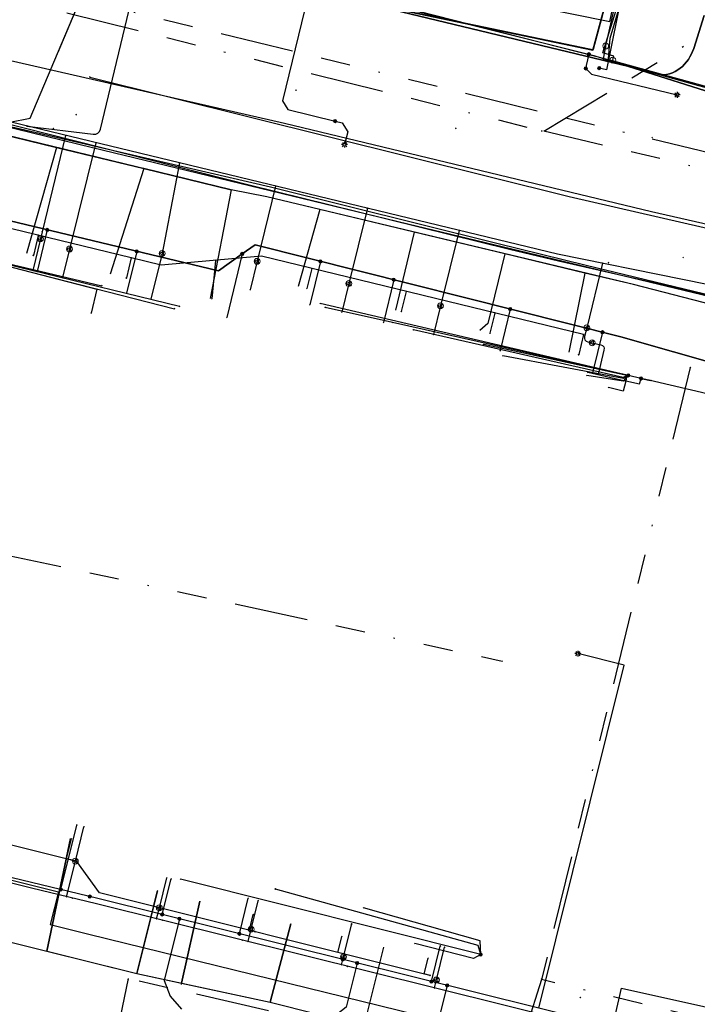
# Model space of a CAD drawing. Header units: metres. Extents: x 253430 to 254090, y 592748 to 593165.
# Tile 42 of 146: x 253466 to 253512, y 593046 to 593113. Entities that reach past the tile are written whole.
import ezdxf
from ezdxf.lldxf.tags import DXFTag

# ---------------------------------------------------------------- set-up
doc = ezdxf.new("R2010")
doc.units = ezdxf.units.M
doc.linetypes.add('RI-OVERIG-SO', pattern=[17, 5, -2, 2, -2, 0, -2, 2, -2])
for name, color, linetype in [('B-WE-IE-MEUBILAIR-S', 7, 'Continuous'), ('B-WE-KL-DATA-G', 90, 'KL-DATA-SO'), ('B-WE-KL-DATA_DUCT-G', 90, 'Continuous'), ('B-WE-KL-DATA_HULPSTUK-S', 90, 'Continuous'), ('B-WE-KL-DATA_KABELBED-G', 90, 'Continuous'), ('B-WE-KL-ET_LS-G', 190, 'KL-LS-SO'), ('B-WE-KL-ET_LS_HULPSTUK-S', 190, 'Continuous'), ('B-WE-KL-ET_LS_KABELBED-G', 190, 'Continuous'), ('B-WE-KL-ET_MS-G', 130, 'KL-MS-SO'), ('B-WE-KL-ET_MS_KABELBED-G', 130, 'Continuous'), ('B-WE-KL-GAS_LD-G', 50, 'KL-GAS_LD-SO'), ('B-WE-KL-GAS_LD_HULPSTUK-S', 50, 'Continuous'), ('B-WE-KL-GAS_LD_MANTELBUIS-G', 50, 'Continuous'), ('B-WE-KL-WATER-G', 170, 'KL-WATER-SO'), ('B-WE-KL-WATER_HULPSTUK-S', 170, 'Continuous'), ('B-WE-RI-VRIJVERVAL-G', 210, 'RI-OVERIG-SO'), ('B-WE-RI-VRIJVERVAL_HULPSTUK-S', 210, 'Continuous'), ('V-WE-KL-ET_MS_KABELBED-G', 130, 'V-CONTINUOUS-SO'), ('V-WE-KL-GAS_LD-G', 50, 'V-KL-GAS_LD-SO')]:
    doc.layers.add(name, color=color, linetype=linetype)
doc.styles.add('NLCS-ISO', font='txt')
doc.styles.get("Standard").update_dxf_attribs({"font": 'simplex.shx'})
tags = doc.linetypes.add('KL-DATA-SO', pattern='A,4,-1,[101,NLCS.SHX,S=0.5,R=0,X=0,Y=0],-1,4,-1,["D",Standard,S=1,R=0,X=-0.25,Y=-0.5],-1.5', length=12.5).pattern_tags.tags
tags[18] = DXFTag(74, 10)
tags = doc.linetypes.add('KL-GAS_LD-SO', pattern='A,4,-1,[69,NLCS.SHX,S=0.5,R=0,X=0,Y=0],-1,4,-1,["L",Standard,S=1,R=0,X=0.25,Y=-0.5],-2', length=13).pattern_tags.tags
tags[18] = DXFTag(74, 10)
tags = doc.linetypes.add('KL-LS-SO', pattern='A,4,-1,[103,NLCS.SHX,S=0.75,R=0,X=0,Y=0],-1,4,-1,["L",Standard,S=1,R=0,X=0,Y=-0.5],-2', length=13).pattern_tags.tags
tags[18] = DXFTag(74, 10)
tags = doc.linetypes.add('KL-MS-SO', pattern='A,4,-1,[103,NLCS.SHX,S=0.75,R=0,X=0,Y=0],-1,4,-1,["M",Standard,S=1,R=0,X=0,Y=-0.5],-2', length=13).pattern_tags.tags
tags[18] = DXFTag(74, 10)
doc.linetypes.add('KL-WATER-SO', pattern='A,7,-0.5,[168,NLCS.SHX,S=0.75,R=0,X=0.75,Y=0],-2', length=9.5)
doc.linetypes.add('V-CONTINUOUS-SO', pattern='A,3.5,[24,NLCS.SHX,S=0.5,R=0,X=0,Y=0],3.5', length=7)
tags = doc.linetypes.add('V-KL-GAS_LD-SO', pattern='A,2,[24,NLCS.SHX,S=0.5,R=0,X=0,Y=0],2,-1,[69,NLCS.SHX,S=0.5,R=0,X=0,Y=0],-1,2,[24,NLCS.SHX,S=0.5,R=0,X=0,Y=0],2,-1,["L",Standard,S=1,R=0,X=0.25,Y=-0.5],-2', length=13).pattern_tags.tags
tags[34] = DXFTag(74, 10)

# ---------------------------------------------------------------- blocks, each defined once
blk = doc.blocks.new('SKL-WTB_HULP_AFSLUITER-SO')
at = {"color": 0, "linetype": 'ByBlock', "lineweight": 18}
blk.add_lwpolyline([(0, 0.8), (0, -0.8)], dxfattribs=at)
blk.add_circle((0, 0), 1, dxfattribs=at)
at = {"color": 0, "linetype": 'ByBlock', "lineweight": 18, "style": 'NLCS-ISO', "flags": 1}
for tag, p in [('TYPE', (1.5, 0)), ('OMSCHRIJVING', (1.5, -3)), ('LABEL', (1.5, -1.5))]:
    blk.add_attdef(tag, p, '', height=1, dxfattribs=at)
blk = doc.blocks.new('SKL-WTB_HULP_OVERIG-SO')
at = {"color": 0, "linetype": 'ByBlock', "lineweight": 18}
for points in [[(-0.14, 0.14), (0.14, -0.14)], [(0.14, 0.14), (-0.14, -0.14)]]:
    blk.add_lwpolyline(points, dxfattribs=at)
at = {"color": 0, "linetype": 'ByBlock', "lineweight": 18, "style": 'NLCS-ISO', "flags": 1}
for tag, p in [('TYPE', (1.5, 0)), ('OMSCHRIJVING', (1.5, -3)), ('LABEL', (1.5, -1.5))]:
    blk.add_attdef(tag, p, '', height=1, dxfattribs=at)
blk = doc.blocks.new('SKL-WTB_HULP_MOF-SO')
at = {"linetype": 'ByBlock', "lineweight": 18}
h = blk.add_hatch(color=0, dxfattribs=at)
h.dxf.hatch_style = 1
h.paths.add_polyline_path([(-0.5625, 0, 1), (0.5625, 0, 1)])
at = {"color": 0, "linetype": 'ByBlock', "lineweight": 18}
blk.add_circle((0, 0), 0.5625, dxfattribs=at)
at = {"color": 0, "linetype": 'ByBlock', "lineweight": 18, "style": 'NLCS-ISO', "flags": 1}
for tag, p in [('TYPE', (1.5, 0)), ('OMSCHRIJVING', (1.5, -3)), ('LABEL', (1.5, -1.5))]:
    blk.add_attdef(tag, p, '', height=1, dxfattribs=at)
blk = doc.blocks.new('SKL-WTB_HULP_VERLOOP-SO')
at = {"color": 0, "linetype": 'ByBlock', "lineweight": 18}
for points in [[(0.44, 0.72), (-0.88, 0)], [(0.44, -0.72), (-0.88, 0)], [(0.44, -0.72), (0.44, 0.72)]]:
    blk.add_lwpolyline(points, dxfattribs=at)
blk.add_circle((0, 0), 1, dxfattribs=at)
at = {"color": 0, "linetype": 'ByBlock', "lineweight": 18, "style": 'NLCS-ISO', "flags": 1}
for tag, p in [('TYPE', (1.5, 0)), ('OMSCHRIJVING', (1.5, -3)), ('LABEL', (1.5, -1.5))]:
    blk.add_attdef(tag, p, '', height=1, dxfattribs=at)
blk = doc.blocks.new('SIE-MEUBILAIR_PAAL_LICHTMAST-SO')
for points in [[(-0.62, 0), (-1, 0)], [(-0.71, 0.71), (-0.44, 0.44)], [(0, 1), (0, 0.62)], [(0.44, 0.44), (0.71, 0.71)], [(1, 0), (0.62, 0)], [(-0.71, -0.71), (-0.44, -0.44)], [(0, -0.62), (0, -1)], [(0.44, -0.44), (0.71, -0.71)]]:
    blk.add_lwpolyline(points)
blk.add_circle((0, 0), 0.5)
blk = doc.blocks.new('SRI-HULP_OVERIG-SO')
at = {"color": 0, "linetype": 'ByBlock', "lineweight": 18}
for points in [[(-0.14, 0.14), (0.14, -0.14)], [(0.14, 0.14), (-0.14, -0.14)]]:
    blk.add_lwpolyline(points, dxfattribs=at)
at = {"color": 0, "linetype": 'ByBlock', "lineweight": 18, "style": 'NLCS-ISO', "flags": 1}
for tag, p in [('TYPE', (1.5, 0)), ('OMSCHRIJVING', (1.5, -3)), ('LABEL', (1.5, -1.5))]:
    blk.add_attdef(tag, p, '', height=1, dxfattribs=at)

msp = doc.modelspace()

# ---------------------------------------------------------------- linework, layer by layer
at = {"layer": 'B-WE-KL-DATA-G'}
for points in [[(253505.971, 593116.732), (253504.461, 593111.1), (253473.667, 593117.53), (253473.785, 593118.061), (253468.301, 593119.424), (253465.945, 593120.015), (253456.873, 593122.313), (253460.916, 593152.966), (253462.109, 593152.838)], [(253440.484, 593125.784), (253441.656, 593125.656), (253442.519, 593125.603), (253443.729, 593125.392), (253452.135, 593123.469), (253455.12, 593122.778), (253456.873, 593122.313), (253465.786, 593120.055), (253468.301, 593119.424), (253473.785, 593118.061), (253473.667, 593117.53), (253504.461, 593111.1), (253505.971, 593116.732)], [(253440.484, 593125.784), (253441.656, 593125.656), (253442.519, 593125.603), (253443.729, 593125.392), (253452.135, 593123.469), (253455.12, 593122.778), (253456.873, 593122.313), (253465.786, 593120.055), (253468.301, 593119.424), (253473.785, 593118.061), (253473.667, 593117.53), (253504.461, 593111.1), (253505.971, 593116.732)], [(253505.971, 593116.732), (253504.461, 593111.1), (253473.667, 593117.53), (253473.785, 593118.061), (253470.466, 593118.886), (253472.906, 593124.813)], [(253505.971, 593116.732), (253504.461, 593111.1), (253473.667, 593117.53), (253475.17, 593124.27)], [(253440.066, 593111.922), (253442.003, 593111.443), (253442.3, 593111.515), (253442.986, 593112.079), (253443.956, 593112.809), (253444.242, 593112.917), (253446.066, 593112.542), (253451.397, 593111.139), (253453.447, 593110.415), (253453.672, 593110.284), (253453.747, 593110.064), (253453.688, 593109.453), (253453.597, 593109.019), (253453.565, 593108.771), (253453.7, 593108.582), (253470.476, 593104.489), (253491.88, 593099.288), (253521.752, 593092.116), (253544.367, 593086.624), (253544.74, 593086.719), (253545.471, 593087.131), (253546.203, 593087.573), (253546.649, 593087.766), (253549.99, 593086.97)], [(253529.57, 593089.393), (253507.221, 593095.164), (253482.303, 593101.121), (253479.889, 593101.605), (253461.233, 593106.142), (253459.461, 593098.855)], [(253529.57, 593089.393), (253507.221, 593095.164), (253482.303, 593101.121), (253479.889, 593101.605), (253468.035, 593104.488), (253465.982, 593097.269)], [(253529.57, 593089.393), (253507.221, 593095.164), (253482.303, 593101.121), (253479.889, 593101.605), (253473.962, 593103.046), (253471.675, 593095.884)], [(253529.57, 593089.393), (253507.221, 593095.164), (253482.303, 593101.121), (253479.889, 593101.605), (253478.466, 593094.232)], [(253529.57, 593089.393), (253507.221, 593095.164), (253485.902, 593100.261), (253484.428, 593095.047)], [(253529.57, 593089.393), (253507.221, 593095.164), (253492.321, 593098.726), (253491.04, 593093.439)], [(253529.57, 593089.393), (253507.221, 593095.164), (253498.467, 593097.257), (253497.318, 593092.53), (253496.782, 593092.042)], [(253529.57, 593089.393), (253507.221, 593095.164), (253503.914, 593095.955), (253502.812, 593090.576)], [(253438.405, 593056.936), (253445.425, 593054.962), (253454.449, 593052.713), (253461.357, 593051.399), (253467.373, 593049.9), (253468.969, 593057.545)], [(253438.405, 593056.936), (253445.425, 593054.962), (253454.449, 593052.713), (253461.357, 593051.399), (253473.486, 593048.376), (253474.888, 593054.004)], [(253438.405, 593056.936), (253445.425, 593054.962), (253454.449, 593052.713), (253461.357, 593051.399), (253473.486, 593048.376), (253476.516, 593047.725), (253477.761, 593053.288)], [(253438.405, 593056.936), (253445.425, 593054.962), (253454.449, 593052.713), (253461.357, 593051.399), (253473.486, 593048.376), (253482.528, 593046.432), (253483.934, 593051.75)], [(253438.405, 593056.936), (253445.425, 593054.962), (253454.449, 593052.713), (253461.357, 593051.399), (253473.486, 593048.376), (253482.528, 593046.432), (253488.932, 593044.836), (253490.262, 593050.173)]]:
    msp.add_lwpolyline(points, dxfattribs=at)
at = {"layer": 'B-WE-KL-DATA_DUCT-G'}
msp.add_lwpolyline([(253504.227, 593111.149), (253473.667, 593117.53), (253473.785, 593118.061), (253470.466, 593118.886), (253456.873, 593122.313), (253453.35, 593123.188), (253443.729, 593125.392), (253442.519, 593125.603), (253441.509, 593125.672), (253440.484, 593125.784)], dxfattribs=at)
at = {"layer": 'B-WE-KL-DATA_KABELBED-G'}
for points in [[(253440.521, 593126.235), (253448.725, 593124.268), (253452.396, 593123.342), (253452.768, 593124.592), (253453.049, 593125.692), (253458.006, 593124.545), (253493.042, 593115.603), (253505.617, 593113.033), (253506.413, 593116.776)], [(253504.227, 593111.149), (253473.667, 593117.53), (253473.785, 593118.061)], [(253505.603, 593115.36), (253504.469, 593111.13)], [(253504.447, 593111.103), (253504.227, 593111.149)], [(253504.469, 593111.13), (253504.447, 593111.103)], [(253461.233, 593106.142), (253468.035, 593104.488)], [(253468.035, 593104.488), (253465.982, 593097.269)], [(253468.035, 593104.488), (253473.962, 593103.046)], [(253473.962, 593103.046), (253471.675, 593095.884)], [(253473.962, 593103.046), (253479.889, 593101.605)], [(253479.889, 593101.605), (253478.466, 593094.232)], [(253485.902, 593100.261), (253482.303, 593101.121), (253479.889, 593101.605)], [(253485.902, 593100.261), (253484.428, 593095.047)], [(253492.321, 593098.726), (253485.902, 593100.261)], [(253454.73, 593098.153), (253454.927, 593098.925), (253454.933, 593098.947), (253455.075, 593098.909), (253455.693, 593098.745), (253455.76, 593098.727), (253455.824, 593098.71), (253455.95, 593098.678), (253455.952, 593098.677), (253456.108, 593098.638), (253456.114, 593098.636), (253458.071, 593098.134), (253465.084, 593096.338), (253476.04, 593093.53)], [(253454.73, 593098.153), (253454.927, 593098.925), (253454.933, 593098.947), (253455.075, 593098.909), (253455.693, 593098.745), (253455.76, 593098.727), (253455.824, 593098.71), (253455.941, 593098.68), (253456.085, 593098.643), (253458.071, 593098.132), (253465.082, 593096.328), (253470.76, 593094.867), (253470.384, 593093.239)], [(253455.046, 593098.896), (253455.052, 593098.895), (253455.059, 593098.893), (253455.76, 593098.727), (253471.103, 593095.092)], [(253455.046, 593098.896), (253455.052, 593098.895), (253455.059, 593098.893), (253456.085, 593098.643), (253456.108, 593098.638), (253456.114, 593098.636), (253456.295, 593098.592), (253476.384, 593093.694)], [(253492.321, 593098.726), (253491.04, 593093.439)], [(253498.467, 593097.257), (253492.321, 593098.726)], [(253498.467, 593097.257), (253497.318, 593092.53), (253496.782, 593092.042)], [(253503.914, 593095.955), (253498.467, 593097.257)], [(253503.914, 593095.955), (253502.812, 593090.576)], [(253529.57, 593089.393), (253507.221, 593095.164), (253503.914, 593095.955)], [(253506.854, 593089.006), (253506.776, 593089.024), (253506.765, 593089.026), (253485.932, 593093.885)], [(253507.731, 593088.8), (253506.848, 593088.999), (253506.844, 593088.999), (253506.841, 593089), (253506.774, 593089.015), (253490.844, 593092.593), (253486.271, 593093.62)], [(253507.731, 593088.8), (253506.848, 593088.999), (253506.844, 593088.999), (253506.841, 593089), (253506.774, 593089.015), (253490.844, 593092.593)], [(253506.854, 593089.006), (253506.841, 593089), (253506.827, 593088.994), (253506.765, 593088.968), (253506.522, 593088.867), (253492.263, 593092.098)], [(253507.731, 593088.8), (253506.842, 593088.991), (253506.834, 593088.993), (253506.827, 593088.994), (253506.772, 593089.006), (253497.04, 593091.094)], [(253506.854, 593089.006), (253506.844, 593088.999), (253506.834, 593088.993), (253506.761, 593088.947), (253506.526, 593088.801), (253498.343, 593090.335)], [(253504.11, 593089.213), (253506.562, 593088.665), (253506.698, 593088.635), (253507.627, 593088.427), (253507.731, 593088.8)], [(253507.731, 593088.8), (253506.854, 593089.006), (253506.776, 593089.024), (253506.765, 593089.026), (253505.67, 593089.27)], [(253506.854, 593089.006), (253506.848, 593088.999), (253506.842, 593088.991), (253506.747, 593088.881), (253506.562, 593088.665), (253506.514, 593088.609), (253504.044, 593089.001)], [(253531.545, 593083.266), (253529.505, 593083.729), (253525.257, 593084.695), (253508.264, 593088.675), (253507.732, 593088.8), (253507.731, 593088.8), (253506.854, 593089.006), (253506.776, 593089.024), (253506.776, 593089.024), (253506.774, 593089.015), (253506.772, 593089.006), (253506.765, 593088.968), (253506.761, 593088.947), (253506.747, 593088.881), (253506.698, 593088.635), (253506.692, 593088.605), (253506.523, 593087.927), (253505.515, 593088.181)], [(253507.731, 593088.8), (253507.732, 593088.8), (253508.264, 593088.675)], [(253507.731, 593088.8), (253507.732, 593088.8), (253508.405, 593088.655)], [(253445.34, 593059.62), (253446.311, 593059.378), (253468.157, 593053.933), (253467.601, 593051.705), (253470.219, 593051.045), (253494.947, 593044.985), (253500, 593043.726), (253511.297, 593040.913), (253511.341, 593040.905), (253511.053, 593039.648), (253511.048, 593039.627), (253501.932, 593000), (253500.376, 592993.235)], [(253468.969, 593057.545), (253467.373, 593049.9)], [(253496.835, 593049.668), (253476.448, 593054.795)], [(253474.888, 593054.004), (253473.486, 593048.376)], [(253496.835, 593049.668), (253496.673, 593050.296), (253482.891, 593054.121)], [(253477.761, 593053.288), (253476.516, 593047.725)], [(253496.835, 593049.668), (253496.79, 593050.611), (253488.871, 593052.841)], [(253483.934, 593051.75), (253482.528, 593046.432)], [(253461.357, 593051.399), (253467.373, 593049.9)], [(253496.835, 593049.668), (253496.356, 593049.402), (253492.367, 593050.422)], [(253467.373, 593049.9), (253473.486, 593048.376)], [(253482.528, 593046.432), (253488.932, 593044.836), (253490.262, 593050.173)], [(253473.486, 593048.376), (253476.516, 593047.725)], [(253476.516, 593047.725), (253476.494, 593047.627)], [(253476.516, 593047.725), (253482.528, 593046.432)]]:
    msp.add_lwpolyline(points, dxfattribs=at)
at = {"layer": 'B-WE-KL-ET_LS-G'}
for points in [[(253442.564, 593125.94), (253442.706, 593125.925), (253443.655, 593125.634), (253453.293, 593123.427), (253454.99, 593123.082), (253458.19, 593122.361), (253470.969, 593119.139), (253483.842, 593115.918), (253504.511, 593110.729), (253515.978, 593107.094), (253516.407, 593107.151), (253516.749, 593107.359), (253517.018, 593107.636), (253517.181, 593107.965), (253518.508, 593111.833), (253520.726, 593119.408), (253523.076, 593128.043), (253525.46, 593138.004), (253526.917, 593144.141), (253528.523, 593150.991), (253532.366, 593164.364)], [(253454.99, 593123.082), (253458.19, 593122.361), (253470.969, 593119.139), (253483.842, 593115.918), (253504.511, 593110.729), (253515.978, 593107.094), (253516.407, 593107.151), (253516.749, 593107.359), (253517.018, 593107.636), (253517.181, 593107.965), (253518.508, 593111.833), (253520.726, 593119.408), (253523.076, 593128.043), (253525.46, 593138.004), (253526.917, 593144.141), (253528.523, 593150.991), (253532.366, 593164.364)], [(253530.802, 593088.706), (253530.782, 593089.002), (253530.589, 593090.658), (253530.584, 593090.72), (253530.589, 593090.769), (253533.129, 593102.485), (253533.136, 593102.704), (253533.133, 593102.836), (253533.105, 593102.912), (253533.065, 593102.965), (253533.008, 593103.008), (253532.947, 593103.031), (253529.265, 593103.923), (253525.088, 593104.928), (253515.978, 593107.094), (253505.521, 593110.409), (253505.514, 593110.446), (253505.512, 593110.491), (253505.632, 593111.907), (253506.352, 593114.321), (253507.038, 593116.586), (253507.257, 593117.562), (253506.769, 593117.672)], [(253506.815, 593116.817), (253505.377, 593109.757), (253504.889, 593109.871)], [(253440.205, 593116.523), (253463.003, 593110.811), (253483.52, 593106.124), (253508.429, 593100.133), (253518.39, 593097.863)], [(253484.034, 593114.593), (253484.52, 593114.475), (253484.888, 593113.871), (253483.376, 593107.653), (253483.744, 593107.049), (253486.951, 593106.269)], [(253530.802, 593088.706), (253530.782, 593089.002), (253530.589, 593090.658), (253530.584, 593090.72), (253530.589, 593090.769), (253533.129, 593102.485), (253533.136, 593102.704), (253533.133, 593102.836), (253533.105, 593102.912), (253533.065, 593102.965), (253533.008, 593103.008), (253532.947, 593103.031), (253529.265, 593103.923), (253525.088, 593104.928), (253515.978, 593107.094), (253505.521, 593110.409), (253505.514, 593110.446), (253505.512, 593110.491), (253505.632, 593111.907), (253506.352, 593114.321)], [(253440.079, 593112.369), (253442.48, 593111.833), (253455.622, 593108.388), (253481.204, 593101.921), (253486.515, 593100.604), (253498.799, 593097.577), (253502.115, 593096.774), (253515.144, 593093.819), (253516.01, 593093.606), (253530.674, 593089.936), (253530.782, 593089.002), (253530.802, 593088.706)], [(253440.079, 593112.369), (253442.48, 593111.833), (253455.622, 593108.388), (253481.204, 593101.921), (253486.515, 593100.604), (253498.799, 593097.577), (253502.115, 593096.774), (253515.144, 593093.819), (253516.01, 593093.606), (253530.674, 593089.936), (253530.782, 593089.002), (253530.802, 593088.706)], [(253504.175, 593110.813), (253503.993, 593110.052), (253503.971, 593109.847)], [(253503.971, 593109.847), (253504.362, 593109.449), (253510.173, 593108.051)], [(253486.951, 593106.269), (253487.437, 593106.15), (253487.805, 593105.546), (253487.592, 593104.672)], [(253444.712, 593061.069), (253454.583, 593101.966), (253479.021, 593096.092), (253480.64, 593097.25), (253481.51, 593097.861), (253506.359, 593091.62), (253517.089, 593088.565), (253525.723, 593086.746), (253528.778, 593086.09), (253529.55, 593089.498)], [(253467.393, 593098.887), (253466.705, 593096.063)], [(253473.478, 593097.424), (253472.786, 593094.584)], [(253480.64, 593097.25), (253479.589, 593092.93)], [(253485.951, 593096.746), (253485.233, 593093.793)], [(253490.936, 593095.494), (253490.232, 593092.598)], [(253498.847, 593093.507), (253498.161, 593090.682)], [(253505.099, 593091.936), (253504.428, 593089.183)], [(253500.782, 593046.021), (253506.588, 593069.32), (253503.432, 593070.106)], [(253503.181, 593039.631), (253505.003, 593043.093), (253505.411, 593044.876), (253500.782, 593046.021), (253470.841, 593053.479), (253446.313, 593059.385), (253444.426, 593059.884), (253445.685, 593065.1)], [(253503.181, 593039.631), (253505.003, 593043.093), (253505.411, 593044.876), (253500.782, 593046.021), (253470.841, 593053.479), (253446.313, 593059.385), (253444.426, 593059.884), (253444.712, 593061.069)], [(253468.313, 593054.087), (253469.405, 593058.467)], [(253475.207, 593052.392), (253475.808, 593054.805)], [(253480.446, 593051.087), (253481.047, 593053.499)], [(253476.373, 593052.102), (253475.33, 593047.916), (253475.734, 593046.843), (253476.519, 593045.952)], [(253487.476, 593049.336), (253488.077, 593051.748)], [(253493.493, 593047.838), (253494.094, 593050.248)], [(253488.446, 593049.094), (253487.698, 593046.091), (253487.063, 593045.611)], [(253494.561, 593047.572), (253493.662, 593043.966), (253492.469, 593042.219)], [(253505.115, 593043.58), (253505.537, 593043.635), (253506.394, 593047.384), (253523.575, 593043.569), (253523.964, 593043.478), (253530.303, 593041.888), (253530.465, 593041.642), (253530.293, 593040.575), (253530.456, 593040.333), (253538.246, 593038.532), (253538.396, 593038.292), (253538.076, 593036.898)]]:
    msp.add_lwpolyline(points, dxfattribs=at)
at = {"layer": 'B-WE-KL-ET_LS_KABELBED-G'}
for points in [[(253454.99, 593123.082), (253458.19, 593122.361), (253470.969, 593119.139), (253483.842, 593115.918), (253504.511, 593110.729), (253505.521, 593110.409)], [(253505.521, 593110.409), (253505.514, 593110.446), (253505.512, 593110.491), (253505.632, 593111.907), (253506.352, 593114.321), (253507.038, 593116.586), (253507.257, 593117.562)], [(253440.205, 593116.523), (253463.003, 593110.811), (253483.52, 593106.124), (253508.429, 593100.133), (253518.39, 593097.863)], [(253505.521, 593110.409), (253515.978, 593107.094)], [(253455.622, 593108.388), (253481.204, 593101.921), (253486.515, 593100.604), (253498.799, 593097.577), (253502.115, 593096.774), (253515.144, 593093.819), (253516.01, 593093.606), (253530.674, 593089.936)], [(253517.089, 593088.565), (253506.359, 593091.62), (253481.51, 593097.861), (253480.64, 593097.25), (253479.021, 593096.092), (253454.583, 593101.966)], [(253503.181, 593039.631), (253505.003, 593043.093), (253505.411, 593044.876), (253500.782, 593046.021), (253470.841, 593053.479), (253446.313, 593059.385), (253444.426, 593059.884), (253444.712, 593061.069)]]:
    msp.add_lwpolyline(points, dxfattribs=at)
at = {"layer": 'B-WE-KL-ET_MS-G'}
for points in [[(253512.023, 593113.441), (253511.317, 593111.196), (253511.13, 593110.801), (253511.044, 593110.631), (253510.941, 593110.455), (253510.822, 593110.289), (253510.689, 593110.134), (253510.543, 593109.99), (253510.385, 593109.86), (253510.217, 593109.745), (253510.039, 593109.644), (253509.853, 593109.559), (253509.66, 593109.491), (253509.462, 593109.44), (253509.261, 593109.406), (253440.489, 593125.951)], [(253440.072, 593112.138), (253442, 593111.716), (253442.476, 593111.619), (253455.294, 593108.189), (253458.04, 593107.497), (253482.552, 593101.807), (253497.925, 593097.972), (253503.993, 593096.48), (253517.312, 593093.267), (253518.139, 593093.205), (253519.062, 593093.386), (253520.099, 593093.701), (253521.837, 593093.77)], [(253440.072, 593112.138), (253442, 593111.716), (253442.476, 593111.619), (253455.294, 593108.189), (253458.04, 593107.497), (253482.552, 593101.807), (253497.925, 593097.972), (253503.993, 593096.48), (253517.312, 593093.267), (253518.139, 593093.205), (253519.062, 593093.386), (253520.099, 593093.701), (253521.837, 593093.77)], [(253440.072, 593112.138), (253442, 593111.716), (253442.476, 593111.619), (253455.294, 593108.189), (253458.04, 593107.497), (253482.552, 593101.807), (253497.925, 593097.972), (253503.993, 593096.48), (253517.312, 593093.267), (253518.139, 593093.205), (253519.062, 593093.386), (253520.099, 593093.701), (253521.837, 593093.77)], [(253438.727, 593067.604), (253440.981, 593076.549), (253448.45, 593106.866), (253449.129, 593108.291), (253449.942, 593109), (253451.116, 593108.695), (253456.2, 593107.354), (253458.04, 593107.497), (253482.552, 593101.807), (253497.925, 593097.972), (253503.993, 593096.48), (253517.312, 593093.267), (253518.139, 593093.205), (253519.062, 593093.386), (253520.099, 593093.701), (253521.837, 593093.77)], [(253438.727, 593067.604), (253440.981, 593076.549), (253448.45, 593106.866), (253449.129, 593108.291), (253449.942, 593109), (253451.116, 593108.695), (253456.2, 593107.354), (253458.04, 593107.497), (253482.552, 593101.807), (253497.925, 593097.972), (253503.993, 593096.48), (253517.312, 593093.267), (253518.139, 593093.205), (253519.062, 593093.386), (253520.099, 593093.701), (253521.837, 593093.77)], [(253438.727, 593067.604), (253440.981, 593076.549), (253448.45, 593106.866), (253449.129, 593108.291), (253449.942, 593109), (253451.116, 593108.695), (253456.2, 593107.354), (253458.04, 593107.497), (253482.552, 593101.807), (253497.925, 593097.972), (253503.993, 593096.48), (253517.312, 593093.267), (253518.139, 593093.205), (253519.062, 593093.386), (253520.099, 593093.701), (253521.837, 593093.77)]]:
    msp.add_lwpolyline(points, dxfattribs=at)
at = {"layer": 'B-WE-KL-ET_MS_KABELBED-G'}
msp.add_lwpolyline([(253458.04, 593107.497), (253482.552, 593101.807), (253497.925, 593097.972), (253503.993, 593096.48), (253517.312, 593093.267), (253518.139, 593093.205), (253519.062, 593093.386), (253520.099, 593093.701), (253521.837, 593093.77)], dxfattribs=at)
at = {"layer": 'B-WE-KL-GAS_LD-G'}
for points in [[(253466.01, 593105.93), (253470.512, 593105.39), (253470.692, 593105.394), (253470.833, 593105.452), (253470.937, 593105.564), (253471.003, 593105.731), (253475.668, 593125.179)], [(253464.847, 593106.21), (253466.243, 593106.462), (253470.767, 593117.192), (253472.334, 593123.718)], [(253505.328, 593111.372), (253506.76, 593117.709)], [(253521.651, 593106.845), (253520.974, 593107.024), (253519.947, 593106.468), (253511.662, 593108.659), (253505.167, 593110.481), (253505.328, 593111.372)], [(253519.039, 593093.787), (253502.056, 593097.238), (253462.197, 593106.849), (253458.436, 593107.759), (253452.023, 593109.626), (253451.188, 593109.836)], [(253468.643, 593105.295), (253467.053, 593098.758)], [(253470.697, 593104.8), (253468.913, 593097.585)], [(253476.38, 593103.43), (253475.196, 593097.286)], [(253482.895, 593101.859), (253481.652, 593096.751)], [(253489.142, 593100.352), (253487.879, 593095.237)], [(253467.053, 593098.758), (253466.935, 593098.272)], [(253495.37, 593098.85), (253494.102, 593093.723)], [(253466.935, 593098.272), (253466.415, 593096.134)], [(253468.913, 593097.585), (253468.433, 593095.644)], [(253475.196, 593097.286), (253474.441, 593094.182)], [(253481.652, 593096.751), (253481.179, 593094.808)], [(253505.103, 593096.619), (253504.038, 593092.233)], [(253487.879, 593095.237), (253487.399, 593093.295)], [(253494.102, 593093.723), (253493.622, 593091.782)], [(253504.038, 593092.233), (253503.897, 593091.65), (253503.884, 593091.518), (253503.917, 593091.413), (253503.995, 593091.336), (253504.118, 593091.287), (253504.408, 593091.217)], [(253504.408, 593091.217), (253504.991, 593091.076), (253505.114, 593091.027), (253505.192, 593090.95), (253505.224, 593090.845), (253505.211, 593090.713), (253504.81, 593089.06)], [(253524.347, 592984.812), (253510.79, 592988.11), (253500.739, 592990.652), (253501.523, 592993.936), (253495.954, 592995.266), (253507.775, 593043.901), (253470.749, 593053.111), (253466.334, 593054.168), (253446.263, 593059.185), (253443.733, 593060.463), (253443.048, 593060.608)], [(253469.308, 593056.013), (253469.89, 593058.346)], [(253468.707, 593053.6), (253469.308, 593056.013)], [(253475.01, 593052.84), (253475.517, 593054.877)], [(253481.244, 593051.39), (253481.728, 593053.33)], [(253474.825, 593052.097), (253475.01, 593052.84)], [(253487.52, 593049.516), (253488.077, 593051.747)], [(253481.036, 593050.552), (253481.244, 593051.39)], [(253493.829, 593047.944), (253494.385, 593050.175)], [(253487.386, 593048.973), (253487.52, 593049.516)], [(253493.694, 593047.404), (253493.829, 593047.944)]]:
    msp.add_lwpolyline(points, dxfattribs=at)
at = {"layer": 'B-WE-KL-GAS_LD_MANTELBUIS-G'}
msp.add_lwpolyline([(253468.133, 593110.946), (253470.771, 593117.202)], dxfattribs=at)
at = {"layer": 'B-WE-KL-WATER-G'}
for points in [[(253465.965, 593120.553), (253505.794, 593110.379)], [(253505.804, 593110.414), (253505.878, 593110.675), (253505.134, 593110.905), (253506.917, 593116.654)], [(253505.794, 593110.379), (253505.804, 593110.414)], [(253505.794, 593110.379), (253506.168, 593110.283), (253524.512, 593105.215), (253537.856, 593102.043)], [(253503.823, 593091.771), (253481.941, 593097.093), (253475.136, 593096.485), (253473.104, 593096.977), (253453.598, 593101.722), (253453.505, 593101.333), (253453.284, 593101.386)], [(253466.788, 593098.513), (253466.457, 593097.153)], [(253473.104, 593096.977), (253472.773, 593095.617)], [(253478.826, 593096.815), (253478.576, 593094.206)], [(253485.361, 593096.261), (253485.03, 593094.9)], [(253491.774, 593094.701), (253491.443, 593093.341)], [(253497.798, 593093.236), (253497.467, 593091.876)], [(253503.823, 593091.771), (253503.492, 593090.411)], [(253493.392, 593048.259), (253470.935, 593053.856), (253469.407, 593055.993), (253446.873, 593061.609), (253444.565, 593062.196)], [(253469.096, 593056.07), (253468.708, 593056.167), (253469.047, 593057.526)], [(253475.01, 593052.84), (253474.622, 593052.937), (253474.888, 593054.004)], [(253481.511, 593051.22), (253481.123, 593051.317), (253481.389, 593052.384)], [(253487.527, 593049.721), (253487.139, 593049.818), (253487.405, 593050.885)], [(253493.392, 593048.259), (253493.004, 593048.356), (253493.27, 593049.423)]]:
    msp.add_lwpolyline(points, dxfattribs=at)
at = {"layer": 'B-WE-RI-VRIJVERVAL-G'}
for points in [[(253445.98, 593120.34), (253508.48, 593105.07)], [(253452.13, 593117.75), (253501.13, 593105.58)], [(253501.13, 593105.58), (253514.21, 593113.54)], [(253555.04, 593092.88), (253501.13, 593105.58)], [(253508.48, 593105.07), (253513.48, 593103.85)], [(253511.07, 593089.54), (253500.97, 593047.97)], [(253463.44, 593077.06), (253498.29, 593069.6)], [(253472.9, 593048.04), (253470.36, 593035.88)], [(253499.08, 593042.01), (253472.9, 593048.04)], [(253500.97, 593047.97), (253499.08, 593042.01)], [(253531.24, 593040.67), (253500.97, 593047.97)]]:
    msp.add_lwpolyline(points, dxfattribs=at)
at = {"layer": 'V-WE-KL-ET_MS_KABELBED-G'}
msp.add_lwpolyline([(253440.489, 593125.951), (253509.261, 593109.406), (253509.462, 593109.44), (253509.66, 593109.491), (253509.853, 593109.559), (253510.039, 593109.644), (253510.217, 593109.745), (253510.385, 593109.86), (253510.543, 593109.99), (253510.689, 593110.134), (253510.822, 593110.289), (253510.941, 593110.455), (253511.044, 593110.631), (253511.13, 593110.801), (253511.317, 593111.196), (253512.023, 593113.441)], dxfattribs=at)
at = {"layer": 'V-WE-KL-GAS_LD-G'}
msp.add_lwpolyline([(253470.292, 593109.266), (253502.852, 593101.146), (253524.239, 593096.232), (253568.913, 593085.661), (253588.763, 593080.991), (253607.751, 593076.472), (253628.539, 593071.492), (253642.627, 593068.198), (253672.73, 593061.08), (253681.898, 593058.574), (253686.962, 593057.399), (253692.874, 593056.256)], dxfattribs=at)

# ---------------------------------------------------------------- block references
at = {"layer": 'B-WE-IE-MEUBILAIR-S', "xscale": 0.2, "yscale": 0.2, "zscale": 0.2}
for p in [(253510.173, 593108.051), (253487.592, 593104.672), (253503.432, 593070.106)]:
    msp.add_blockref('SIE-MEUBILAIR_PAAL_LICHTMAST-SO', p, dxfattribs=at)
at = {"layer": 'B-WE-KL-DATA_HULPSTUK-S', "xscale": 0.2, "yscale": 0.2, "zscale": 0.2}
for name, p in [('SKL-WTB_HULP_OVERIG-SO', (253471.103, 593095.092)), ('SKL-WTB_HULP_OVERIG-SO', (253485.932, 593093.885)), ('SKL-WTB_HULP_OVERIG-SO', (253470.384, 593093.239)), ('SKL-WTB_HULP_OVERIG-SO', (253476.04, 593093.53)), ('SKL-WTB_HULP_OVERIG-SO', (253476.385, 593093.694)), ('SKL-WTB_HULP_OVERIG-SO', (253486.271, 593093.62)), ('SKL-WTB_HULP_OVERIG-SO', (253490.844, 593092.593)), ('SKL-WTB_HULP_OVERIG-SO', (253492.263, 593092.098)), ('SKL-WTB_HULP_OVERIG-SO', (253497.04, 593091.094)), ('SKL-WTB_HULP_OVERIG-SO', (253498.343, 593090.335)), ('SKL-WTB_HULP_OVERIG-SO', (253504.11, 593089.213)), ('SKL-WTB_HULP_OVERIG-SO', (253505.67, 593089.27)), ('SKL-WTB_HULP_OVERIG-SO', (253504.044, 593089.001)), ('SKL-WTB_HULP_MOF-SO', (253506.855, 593089.005)), ('SKL-WTB_HULP_OVERIG-SO', (253506.854, 593089.006)), ('SKL-WTB_HULP_OVERIG-SO', (253506.854, 593089.006)), ('SKL-WTB_HULP_OVERIG-SO', (253506.854, 593089.006)), ('SKL-WTB_HULP_OVERIG-SO', (253506.854, 593089.006)), ('SKL-WTB_HULP_MOF-SO', (253507.731, 593088.8)), ('SKL-WTB_HULP_OVERIG-SO', (253507.731, 593088.8)), ('SKL-WTB_HULP_OVERIG-SO', (253507.731, 593088.8)), ('SKL-WTB_HULP_OVERIG-SO', (253507.731, 593088.8)), ('SKL-WTB_HULP_OVERIG-SO', (253507.731, 593088.8)), ('SKL-WTB_HULP_OVERIG-SO', (253507.731, 593088.8)), ('SKL-WTB_HULP_OVERIG-SO', (253507.731, 593088.8)), ('SKL-WTB_HULP_OVERIG-SO', (253507.731, 593088.8)), ('SKL-WTB_HULP_OVERIG-SO', (253508.264, 593088.675)), ('SKL-WTB_HULP_OVERIG-SO', (253508.405, 593088.655)), ('SKL-WTB_HULP_OVERIG-SO', (253505.515, 593088.181)), ('SKL-WTB_HULP_OVERIG-SO', (253476.448, 593054.795)), ('SKL-WTB_HULP_OVERIG-SO', (253482.891, 593054.121)), ('SKL-WTB_HULP_OVERIG-SO', (253488.871, 593052.841)), ('SKL-WTB_HULP_OVERIG-SO', (253492.368, 593050.422)), ('SKL-WTB_HULP_MOF-SO', (253496.835, 593049.668)), ('SKL-WTB_HULP_OVERIG-SO', (253496.835, 593049.668)), ('SKL-WTB_HULP_OVERIG-SO', (253496.835, 593049.668)), ('SKL-WTB_HULP_OVERIG-SO', (253496.835, 593049.668)), ('SKL-WTB_HULP_OVERIG-SO', (253496.835, 593049.668))]:
    msp.add_blockref(name, p, dxfattribs=at)
at = {"layer": 'B-WE-KL-ET_LS_HULPSTUK-S', "xscale": 0.2, "yscale": 0.2, "zscale": 0.2}
for name, p in [('SKL-WTB_HULP_MOF-SO', (253504.175, 593110.813)), ('SKL-WTB_HULP_MOF-SO', (253503.971, 593109.847)), ('SKL-WTB_HULP_MOF-SO', (253504.889, 593109.871)), ('SKL-WTB_HULP_MOF-SO', (253486.951, 593106.269)), ('SKL-WTB_HULP_MOF-SO', (253467.393, 593098.887)), ('SKL-WTB_HULP_MOF-SO', (253473.478, 593097.424)), ('SKL-WTB_HULP_MOF-SO', (253480.64, 593097.25)), ('SKL-WTB_HULP_MOF-SO', (253485.951, 593096.746)), ('SKL-WTB_HULP_OVERIG-SO', (253466.705, 593096.063)), ('SKL-WTB_HULP_MOF-SO', (253490.936, 593095.494)), ('SKL-WTB_HULP_OVERIG-SO', (253472.786, 593094.584)), ('SKL-WTB_HULP_OVERIG-SO', (253485.233, 593093.793)), ('SKL-WTB_HULP_MOF-SO', (253498.847, 593093.507)), ('SKL-WTB_HULP_OVERIG-SO', (253479.589, 593092.93)), ('SKL-WTB_HULP_OVERIG-SO', (253490.232, 593092.598)), ('SKL-WTB_HULP_MOF-SO', (253505.099, 593091.936)), ('SKL-WTB_HULP_OVERIG-SO', (253498.161, 593090.682)), ('SKL-WTB_HULP_OVERIG-SO', (253504.428, 593089.183)), ('SKL-WTB_HULP_OVERIG-SO', (253469.405, 593058.467)), ('SKL-WTB_HULP_OVERIG-SO', (253475.808, 593054.805)), ('SKL-WTB_HULP_MOF-SO', (253468.313, 593054.087)), ('SKL-WTB_HULP_MOF-SO', (253470.284, 593053.613)), ('SKL-WTB_HULP_OVERIG-SO', (253481.047, 593053.499)), ('SKL-WTB_HULP_MOF-SO', (253475.207, 593052.392)), ('SKL-WTB_HULP_MOF-SO', (253476.373, 593052.102)), ('SKL-WTB_HULP_OVERIG-SO', (253488.077, 593051.748)), ('SKL-WTB_HULP_MOF-SO', (253480.446, 593051.087)), ('SKL-WTB_HULP_OVERIG-SO', (253494.094, 593050.248)), ('SKL-WTB_HULP_MOF-SO', (253487.476, 593049.336)), ('SKL-WTB_HULP_MOF-SO', (253488.446, 593049.094)), ('SKL-WTB_HULP_MOF-SO', (253493.493, 593047.838)), ('SKL-WTB_HULP_MOF-SO', (253494.561, 593047.572))]:
    msp.add_blockref(name, p, dxfattribs=at)
at = {"layer": 'B-WE-KL-GAS_LD_HULPSTUK-S', "xscale": 0.2, "yscale": 0.2, "zscale": 0.2}
for name, p in [('SKL-WTB_HULP_AFSLUITER-SO', (253505.328, 593111.372)), ('SKL-WTB_HULP_OVERIG-SO', (253470.292, 593109.266)), ('SKL-WTB_HULP_OVERIG-SO', (253466.01, 593105.93)), ('SKL-WTB_HULP_OVERIG-SO', (253468.643, 593105.295)), ('SKL-WTB_HULP_OVERIG-SO', (253470.697, 593104.8)), ('SKL-WTB_HULP_OVERIG-SO', (253476.38, 593103.43)), ('SKL-WTB_HULP_OVERIG-SO', (253482.895, 593101.859)), ('SKL-WTB_HULP_OVERIG-SO', (253489.142, 593100.352)), ('SKL-WTB_HULP_OVERIG-SO', (253467.053, 593098.758)), ('SKL-WTB_HULP_OVERIG-SO', (253495.37, 593098.85)), ('SKL-WTB_HULP_VERLOOP-SO', (253466.935, 593098.272)), ('SKL-WTB_HULP_VERLOOP-SO', (253468.913, 593097.585)), ('SKL-WTB_HULP_VERLOOP-SO', (253475.196, 593097.286)), ('SKL-WTB_HULP_VERLOOP-SO', (253481.652, 593096.751)), ('SKL-WTB_HULP_OVERIG-SO', (253505.103, 593096.619)), ('SKL-WTB_HULP_OVERIG-SO', (253466.415, 593096.134)), ('SKL-WTB_HULP_OVERIG-SO', (253468.433, 593095.644)), ('SKL-WTB_HULP_VERLOOP-SO', (253487.879, 593095.237)), ('SKL-WTB_HULP_OVERIG-SO', (253481.179, 593094.808)), ('SKL-WTB_HULP_OVERIG-SO', (253474.441, 593094.182)), ('SKL-WTB_HULP_VERLOOP-SO', (253494.102, 593093.723)), ('SKL-WTB_HULP_OVERIG-SO', (253487.399, 593093.295)), ('SKL-WTB_HULP_VERLOOP-SO', (253504.038, 593092.233)), ('SKL-WTB_HULP_OVERIG-SO', (253493.622, 593091.782)), ('SKL-WTB_HULP_VERLOOP-SO', (253504.408, 593091.217)), ('SKL-WTB_HULP_OVERIG-SO', (253504.81, 593089.06)), ('SKL-WTB_HULP_OVERIG-SO', (253469.89, 593058.346)), ('SKL-WTB_HULP_VERLOOP-SO', (253469.308, 593056.013)), ('SKL-WTB_HULP_OVERIG-SO', (253475.517, 593054.877)), ('SKL-WTB_HULP_OVERIG-SO', (253468.707, 593053.6)), ('SKL-WTB_HULP_OVERIG-SO', (253469.096, 593053.506)), ('SKL-WTB_HULP_VERLOOP-SO', (253475.01, 593052.84)), ('SKL-WTB_HULP_OVERIG-SO', (253481.728, 593053.33)), ('SKL-WTB_HULP_OVERIG-SO', (253474.825, 593052.097)), ('SKL-WTB_HULP_OVERIG-SO', (253475.213, 593052.001)), ('SKL-WTB_HULP_OVERIG-SO', (253488.077, 593051.747)), ('SKL-WTB_HULP_VERLOOP-SO', (253481.244, 593051.39)), ('SKL-WTB_HULP_OVERIG-SO', (253480.647, 593050.648)), ('SKL-WTB_HULP_OVERIG-SO', (253481.036, 593050.552)), ('SKL-WTB_HULP_VERLOOP-SO', (253487.52, 593049.516)), ('SKL-WTB_HULP_OVERIG-SO', (253494.385, 593050.175)), ('SKL-WTB_HULP_OVERIG-SO', (253487.386, 593048.973)), ('SKL-WTB_HULP_OVERIG-SO', (253487.774, 593048.876)), ('SKL-WTB_HULP_VERLOOP-SO', (253493.829, 593047.944)), ('SKL-WTB_HULP_OVERIG-SO', (253493.694, 593047.404))]:
    msp.add_blockref(name, p, dxfattribs=at)
at = {"layer": 'B-WE-KL-WATER_HULPSTUK-S', "xscale": 0.2, "yscale": 0.2, "zscale": 0.2}
for name, p in [('SKL-WTB_HULP_AFSLUITER-SO', (253505.804, 593110.414)), ('SKL-WTB_HULP_OVERIG-SO', (253505.794, 593110.379)), ('SKL-WTB_HULP_OVERIG-SO', (253466.788, 593098.513)), ('SKL-WTB_HULP_OVERIG-SO', (253466.457, 593097.153)), ('SKL-WTB_HULP_OVERIG-SO', (253473.104, 593096.977)), ('SKL-WTB_HULP_OVERIG-SO', (253478.826, 593096.815)), ('SKL-WTB_HULP_OVERIG-SO', (253485.361, 593096.261)), ('SKL-WTB_HULP_OVERIG-SO', (253472.773, 593095.617)), ('SKL-WTB_HULP_OVERIG-SO', (253485.03, 593094.9)), ('SKL-WTB_HULP_OVERIG-SO', (253491.774, 593094.701)), ('SKL-WTB_HULP_OVERIG-SO', (253478.576, 593094.206)), ('SKL-WTB_HULP_OVERIG-SO', (253491.443, 593093.341)), ('SKL-WTB_HULP_OVERIG-SO', (253497.798, 593093.236)), ('SKL-WTB_HULP_OVERIG-SO', (253497.467, 593091.876)), ('SKL-WTB_HULP_OVERIG-SO', (253503.823, 593091.771)), ('SKL-WTB_HULP_OVERIG-SO', (253503.492, 593090.411)), ('SKL-WTB_HULP_OVERIG-SO', (253469.047, 593057.526)), ('SKL-WTB_HULP_OVERIG-SO', (253469.096, 593056.07)), ('SKL-WTB_HULP_OVERIG-SO', (253474.888, 593054.004)), ('SKL-WTB_HULP_OVERIG-SO', (253475.01, 593052.84)), ('SKL-WTB_HULP_OVERIG-SO', (253481.389, 593052.384)), ('SKL-WTB_HULP_OVERIG-SO', (253481.511, 593051.22)), ('SKL-WTB_HULP_OVERIG-SO', (253487.405, 593050.885)), ('SKL-WTB_HULP_OVERIG-SO', (253487.527, 593049.721)), ('SKL-WTB_HULP_OVERIG-SO', (253493.27, 593049.423)), ('SKL-WTB_HULP_OVERIG-SO', (253493.392, 593048.259))]:
    msp.add_blockref(name, p, dxfattribs=at)
at = {"layer": 'B-WE-RI-VRIJVERVAL_HULPSTUK-S', "xscale": 0.2, "yscale": 0.2, "zscale": 0.2}
for p in [(253484.293, 593108.373), (253469.364, 593106.71), (253467.808, 593105.767), (253495.145, 593105.784), (253500.991, 593105.6), (253508.48, 593105.163), (253505.512, 593096.653), (253510.583, 593097.011), (253511.07, 593089.538), (253498.293, 593069.597), (253472.887, 593047.993), (253500.979, 593048.027), (253503.601, 593046.749)]:
    msp.add_blockref('SRI-HULP_OVERIG-SO', p, dxfattribs=at)

doc.saveas('drawing.dxf')
